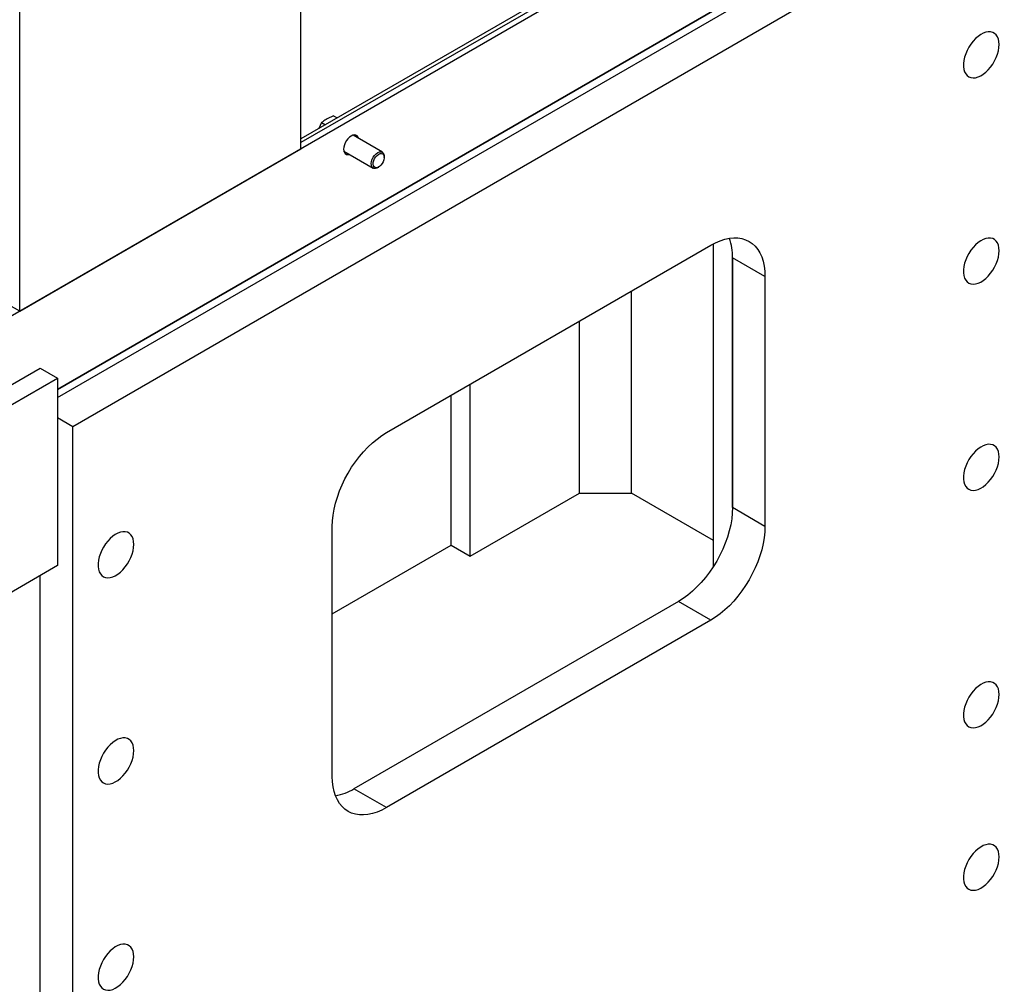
# Model space of a CAD drawing. Header units: millimetres. Extents: x 0 to 25230, y 0 to 17820.
# Tile 69 of 214: x 10058 to 10702, y 9910 to 10540. Entities that reach past the tile are written whole.
import ezdxf

# ---------------------------------------------------------------- set-up
doc = ezdxf.new("R2010")
doc.units = ezdxf.units.MM
doc.linetypes.add('SLD-Sólida', pattern=[0])
doc.layers.add('REFERÊNCIAS', color=9, linetype='SLD-Sólida')

msp = doc.modelspace()

# ---------------------------------------------------------------- linework, layer by layer
at = {"layer": 'REFERÊNCIAS', "linetype": 'SLD-Sólida', "lineweight": 25, "ltscale": 30}
for p, q in [((11697.72, 11295.84), (7513.06, 8880.09)), ((10582.66, 10658.61), (10241.78, 10461.82)), ((10584.71, 10657.42), (10241.78, 10459.46)), ((10241.78, 10455.35), (10241.78, 10653.77)), ((10082.69, 10298.18), (10693.63, 10650.87)), ((10082.69, 10298.18), (10693.63, 10650.87)), ((10693.63, 10650.87), (10082.69, 10298.18)), ((10082.69, 10292.84), (10693.63, 10645.53)), ((10092.58, 10274.06), (10714.84, 10633.28)), ((10057.94, 10349.22), (10057.94, 10547.64)), ((10255.31, 10472.46), (10253.54, 10468.61)), ((10255.31, 10472.46), (10257.75, 10471.04)), ((10263.06, 10476.93), (10258.91, 10474.86)), ((10263.06, 10476.93), (10265.51, 10475.52)), ((10295, 10453.19), (10275.84, 10464.25)), ((10057.94, 10349.22), (10241.78, 10455.35)), ((10269.84, 10453.86), (10289, 10442.8)), ((10296.24, 10449.73), (10296.24, 10450.44)), ((10292, 10443.09), (10292.62, 10443.45)), ((10297.65, 10269.96), (10509.78, 10392.42)), ((10511.55, 10182.77), (10511.55, 10393.39)), ((10545.13, 10372), (10523.92, 10384.25)), ((10523.92, 10384.25), (10523.92, 10220.94)), ((10523.92, 10220.94), (10523.92, 10384.25)), ((10545.13, 10372), (10545.13, 10208.7)), ((10057.94, 10349.22), (10045.56, 10356.36)), ((10457.81, 10230.51), (10457.81, 10362.42)), ((10423.86, 10230.51), (10423.86, 10342.82)), ((9137.99, 9773.23), (10071.37, 10312.06)), ((10071.37, 10312.06), (10082.69, 10305.53)), ((9149.3, 9766.7), (10082.69, 10305.53)), ((10082.69, 10305.53), (10082.69, 10183.05)), ((10352.45, 10189.28), (10352.45, 10301.59)), ((10340.07, 10196.43), (10340.07, 10294.45)), ((10082.69, 10279.78), (10092.58, 10274.06)), ((10092.58, 9163.57), (10092.58, 10274.06)), ((10352.45, 10189.28), (10423.86, 10230.51)), ((10423.86, 10230.51), (10457.81, 10230.51)), ((10511.55, 10199.49), (10457.81, 10230.51)), ((10545.13, 10208.7), (10523.92, 10220.94)), ((10262.29, 10045.41), (10262.29, 10208.72)), ((10262.29, 10151.53), (10340.07, 10196.43)), ((10340.07, 10196.43), (10352.45, 10189.28)), ((10082.69, 10183.05), (9159.2, 9649.94)), ((10071.37, 9175.81), (10071.37, 10176.52)), ((10488.56, 10159.7), (10276.43, 10037.24)), ((10509.78, 10147.46), (10488.56, 10159.7)), ((10509.78, 10147.46), (10297.65, 10025)), ((10297.65, 10025), (10276.43, 10037.24))]:
    msp.add_line(p, q, dxfattribs=at)
at = {"layer": 'REFERÊNCIAS', "linetype": 'SLD-Sólida', "lineweight": 25, "ltscale": 30, "flags": 128}
for points in [[(10698.22, 10523.5), (10698.1, 10525.39), (10697.73, 10527.09), (10697.12, 10528.58), (10696.28, 10529.81), (10695.24, 10530.77), (10694.02, 10531.43), (10692.63, 10531.77), (10691.12, 10531.8), (10689.51, 10531.5), (10687.83, 10530.89), (10686.13, 10529.98), (10684.44, 10528.79), (10682.79, 10527.34), (10681.22, 10525.66), (10679.77, 10523.8), (10678.46, 10521.79), (10677.32, 10519.67), (10676.38, 10517.48), (10675.66, 10515.28), (10675.17, 10513.12), (10674.92, 10511.03), (10674.92, 10509.06), (10675.17, 10507.26), (10675.66, 10505.66), (10676.38, 10504.3), (10677.32, 10503.2), (10678.46, 10502.39), (10679.77, 10501.89), (10681.22, 10501.7), (10682.79, 10501.84), (10684.44, 10502.29), (10686.13, 10503.05), (10687.83, 10504.11), (10689.51, 10505.43), (10691.12, 10507), (10692.63, 10508.77), (10694.02, 10510.72), (10695.24, 10512.79), (10696.28, 10514.95), (10697.12, 10517.14), (10697.73, 10519.33), (10698.1, 10521.46), (10698.22, 10523.5)], [(10279.49, 10462.14), (10279.14, 10463.07), (10278.55, 10463.82), (10277.76, 10464.27), (10276.82, 10464.41), (10275.77, 10464.23), (10274.66, 10463.74), (10273.56, 10462.96), (10272.51, 10461.92), (10271.57, 10460.7), (10270.78, 10459.34), (10270.19, 10457.91), (10269.82, 10456.48), (10269.7, 10455.13), (10269.82, 10453.93), (10270.19, 10452.93), (10270.78, 10452.18), (10271.57, 10451.73), (10272.51, 10451.59), (10273.49, 10451.75)], [(10279.45, 10462.17), (10279.11, 10463.07), (10278.52, 10463.81), (10277.73, 10464.26), (10276.79, 10464.4), (10275.75, 10464.22), (10274.65, 10463.73), (10274.65, 10463.73)], [(10269.7, 10455.15), (10269.82, 10453.95), (10270.19, 10452.96), (10270.78, 10452.21), (10271.56, 10451.76), (10272.5, 10451.62), (10273.45, 10451.77)], [(10292, 10443.09), (10291.47, 10442.82), (10290.44, 10442.54), (10289.51, 10442.59), (10288.73, 10442.98), (10288.16, 10443.69), (10287.83, 10444.67), (10287.77, 10445.86), (10287.97, 10447.18), (10288.42, 10448.55), (10289.1, 10449.89), (10289.96, 10451.11), (10290.95, 10452.13), (10292, 10452.89), (10292, 10452.89)], [(10292, 10452.89), (10293.06, 10453.35), (10294.05, 10453.47), (10294.91, 10453.24), (10295.58, 10452.69), (10296.04, 10451.84), (10296.24, 10450.74), (10296.24, 10450.44)], [(10292.62, 10451.82), (10293.6, 10452.23), (10294.5, 10452.3), (10295.27, 10452.02), (10295.84, 10451.42), (10296.17, 10450.53), (10296.24, 10449.44), (10296.04, 10448.21), (10295.58, 10446.93), (10294.91, 10445.71), (10294.06, 10444.63), (10293.11, 10443.77), (10292.13, 10443.2), (10291.18, 10442.96), (10290.33, 10443.07), (10289.66, 10443.51), (10289.21, 10444.26), (10289.01, 10445.26), (10289.07, 10446.44), (10289.4, 10447.7), (10289.97, 10448.96), (10290.74, 10450.12), (10291.64, 10451.1), (10292.62, 10451.82)], [(10509.78, 10392.42), (10512.86, 10394.04), (10515.92, 10395.34), (10518.93, 10396.31), (10521.87, 10396.94), (10524.72, 10397.22), (10527.46, 10397.16), (10530.06, 10396.74), (10532.5, 10395.99), (10534.78, 10394.89), (10536.86, 10393.47), (10538.74, 10391.73), (10540.4, 10389.68), (10541.82, 10387.35), (10543, 10384.74), (10543.93, 10381.87), (10544.6, 10378.78), (10545, 10375.48), (10545.13, 10372)], [(10698.22, 10388.77), (10698.1, 10390.66), (10697.73, 10392.36), (10697.12, 10393.85), (10696.28, 10395.08), (10695.24, 10396.04), (10694.02, 10396.7), (10692.63, 10397.04), (10691.12, 10397.07), (10689.51, 10396.77), (10687.83, 10396.16), (10686.13, 10395.25), (10684.44, 10394.06), (10682.79, 10392.61), (10681.22, 10390.94), (10679.77, 10389.07), (10678.46, 10387.06), (10677.32, 10384.94), (10676.38, 10382.75), (10675.66, 10380.56), (10675.17, 10378.39), (10674.92, 10376.3), (10674.92, 10374.33), (10675.17, 10372.53), (10675.66, 10370.93), (10676.38, 10369.57), (10677.32, 10368.47), (10678.46, 10367.66), (10679.77, 10367.16), (10681.22, 10366.97), (10682.79, 10367.11), (10684.44, 10367.56), (10686.13, 10368.32), (10687.83, 10369.38), (10689.51, 10370.7), (10691.12, 10372.27), (10692.63, 10374.04), (10694.02, 10375.99), (10695.24, 10378.06), (10696.28, 10380.22), (10697.12, 10382.41), (10697.73, 10384.6), (10698.1, 10386.74), (10698.22, 10388.77)], [(10262.29, 10208.72), (10262.42, 10212.36), (10262.83, 10216.12), (10263.49, 10219.98), (10264.42, 10223.92), (10265.6, 10227.89), (10267.03, 10231.87), (10268.68, 10235.83), (10270.56, 10239.74), (10272.65, 10243.57), (10274.92, 10247.29), (10277.37, 10250.87), (10279.97, 10254.28), (10282.7, 10257.51), (10285.55, 10260.52), (10288.49, 10263.29), (10291.51, 10265.79), (10294.56, 10268.02), (10297.65, 10269.96)], [(10698.22, 10254.04), (10698.1, 10255.93), (10697.73, 10257.64), (10697.12, 10259.12), (10696.28, 10260.36), (10695.24, 10261.31), (10694.02, 10261.97), (10692.63, 10262.31), (10691.12, 10262.34), (10689.51, 10262.04), (10687.83, 10261.43), (10686.13, 10260.52), (10684.44, 10259.33), (10682.79, 10257.88), (10681.22, 10256.21), (10679.77, 10254.34), (10678.46, 10252.33), (10677.32, 10250.21), (10676.38, 10248.02), (10675.66, 10245.83), (10675.17, 10243.66), (10674.92, 10241.57), (10674.92, 10239.6), (10675.17, 10237.8), (10675.66, 10236.2), (10676.38, 10234.84), (10677.32, 10233.74), (10678.46, 10232.93), (10679.77, 10232.43), (10681.22, 10232.24), (10682.79, 10232.38), (10684.44, 10232.83), (10686.13, 10233.59), (10687.83, 10234.65), (10689.51, 10235.97), (10691.12, 10237.54), (10692.63, 10239.31), (10694.02, 10241.26), (10695.24, 10243.33), (10696.28, 10245.49), (10697.12, 10247.68), (10697.73, 10249.87), (10698.1, 10252.01), (10698.22, 10254.04)], [(10523.92, 10220.94), (10523.79, 10217.31), (10523.38, 10213.54), (10522.72, 10209.68), (10521.79, 10205.75), (10520.61, 10201.77), (10519.18, 10197.79), (10517.53, 10193.83), (10515.65, 10189.92), (10513.56, 10186.09), (10511.29, 10182.38), (10508.84, 10178.79), (10506.24, 10175.38), (10503.51, 10172.15), (10500.66, 10169.15), (10497.72, 10166.38), (10494.7, 10163.87), (10491.65, 10161.64), (10488.56, 10159.7)], [(10545.13, 10208.7), (10545, 10205.06), (10544.6, 10201.3), (10543.93, 10197.43), (10543, 10193.5), (10541.82, 10189.53), (10540.4, 10185.55), (10538.74, 10181.59), (10536.86, 10177.68), (10534.78, 10173.85), (10532.5, 10170.13), (10530.06, 10166.55), (10527.46, 10163.13), (10524.72, 10159.91), (10521.87, 10156.9), (10518.93, 10154.13), (10515.92, 10151.62), (10512.86, 10149.39), (10509.78, 10147.46)], [(10132.54, 10196.93), (10132.41, 10198.82), (10132.04, 10200.53), (10131.43, 10202.02), (10130.6, 10203.25), (10129.56, 10204.21), (10128.33, 10204.86), (10126.95, 10205.21), (10125.43, 10205.23), (10123.82, 10204.94), (10122.14, 10204.33), (10120.44, 10203.42), (10118.75, 10202.22), (10117.1, 10200.78), (10115.53, 10199.1), (10114.08, 10197.24), (10112.77, 10195.22), (10111.63, 10193.1), (10110.69, 10190.92), (10109.97, 10188.72), (10109.48, 10186.55), (10109.23, 10184.47), (10109.23, 10182.5), (10109.48, 10180.7), (10109.97, 10179.1), (10110.69, 10177.73), (10111.63, 10176.63), (10112.77, 10175.83), (10114.08, 10175.32), (10115.53, 10175.14), (10117.1, 10175.27), (10118.75, 10175.73), (10120.44, 10176.49), (10122.14, 10177.54), (10123.82, 10178.87), (10125.43, 10180.43), (10126.95, 10182.21), (10128.33, 10184.15), (10129.56, 10186.22), (10130.6, 10188.38), (10131.43, 10190.58), (10132.04, 10192.77), (10132.41, 10194.9), (10132.54, 10196.93)], [(10698.22, 10098.9), (10698.1, 10100.79), (10697.73, 10102.49), (10697.12, 10103.98), (10696.28, 10105.21), (10695.24, 10106.17), (10694.02, 10106.83), (10692.63, 10107.17), (10691.12, 10107.2), (10689.51, 10106.9), (10687.83, 10106.29), (10686.13, 10105.38), (10684.44, 10104.19), (10682.79, 10102.74), (10681.22, 10101.06), (10679.77, 10099.2), (10678.46, 10097.19), (10677.32, 10095.06), (10676.38, 10092.88), (10675.66, 10090.68), (10675.17, 10088.52), (10674.92, 10086.43), (10674.92, 10084.46), (10675.17, 10082.66), (10675.66, 10081.06), (10676.38, 10079.69), (10677.32, 10078.6), (10678.46, 10077.79), (10679.77, 10077.28), (10681.22, 10077.1), (10682.79, 10077.24), (10684.44, 10077.69), (10686.13, 10078.45), (10687.83, 10079.51), (10689.51, 10080.83), (10691.12, 10082.4), (10692.63, 10084.17), (10694.02, 10086.11), (10695.24, 10088.19), (10696.28, 10090.34), (10697.12, 10092.54), (10697.73, 10094.73), (10698.1, 10096.86), (10698.22, 10098.9)], [(10132.54, 10062.21), (10132.41, 10064.1), (10132.04, 10065.8), (10131.43, 10067.29), (10130.6, 10068.52), (10129.56, 10069.48), (10128.33, 10070.13), (10126.95, 10070.48), (10125.43, 10070.5), (10123.82, 10070.21), (10122.14, 10069.6), (10120.44, 10068.69), (10118.75, 10067.5), (10117.1, 10066.05), (10115.53, 10064.37), (10114.08, 10062.51), (10112.77, 10060.49), (10111.63, 10058.37), (10110.69, 10056.19), (10109.97, 10053.99), (10109.48, 10051.83), (10109.23, 10049.74), (10109.23, 10047.77), (10109.48, 10045.97), (10109.97, 10044.37), (10110.69, 10043), (10111.63, 10041.9), (10112.77, 10041.1), (10114.08, 10040.59), (10115.53, 10040.41), (10117.1, 10040.54), (10118.75, 10041), (10120.44, 10041.76), (10122.14, 10042.81), (10123.82, 10044.14), (10125.43, 10045.7), (10126.95, 10047.48), (10128.33, 10049.42), (10129.56, 10051.5), (10130.6, 10053.65), (10131.43, 10055.85), (10132.04, 10058.04), (10132.41, 10060.17), (10132.54, 10062.21)], [(10297.65, 10025), (10294.56, 10023.37), (10291.51, 10022.07), (10288.49, 10021.11), (10285.55, 10020.48), (10282.7, 10020.2), (10279.97, 10020.26), (10277.37, 10020.67), (10274.92, 10021.43), (10272.65, 10022.52), (10270.56, 10023.95), (10268.68, 10025.69), (10267.03, 10027.73), (10265.6, 10030.07), (10264.42, 10032.68), (10263.49, 10035.54), (10262.83, 10038.63), (10262.42, 10041.93), (10262.29, 10045.41)], [(10698.22, 9992.75), (10698.1, 9994.64), (10697.73, 9996.34), (10697.12, 9997.83), (10696.28, 9999.06), (10695.24, 10000.02), (10694.02, 10000.68), (10692.63, 10001.02), (10691.12, 10001.05), (10689.51, 10000.75), (10687.83, 10000.14), (10686.13, 9999.23), (10684.44, 9998.04), (10682.79, 9996.59), (10681.22, 9994.91), (10679.77, 9993.05), (10678.46, 9991.04), (10677.32, 9988.91), (10676.38, 9986.73), (10675.66, 9984.53), (10675.17, 9982.37), (10674.92, 9980.28), (10674.92, 9978.31), (10675.17, 9976.51), (10675.66, 9974.91), (10676.38, 9973.54), (10677.32, 9972.45), (10678.46, 9971.64), (10679.77, 9971.13), (10681.22, 9970.95), (10682.79, 9971.09), (10684.44, 9971.54), (10686.13, 9972.3), (10687.83, 9973.36), (10689.51, 9974.68), (10691.12, 9976.25), (10692.63, 9978.02), (10694.02, 9979.96), (10695.24, 9982.04), (10696.28, 9984.19), (10697.12, 9986.39), (10697.73, 9988.58), (10698.1, 9990.71), (10698.22, 9992.75)], [(10132.54, 9927.48), (10132.41, 9929.37), (10132.04, 9931.07), (10131.43, 9932.56), (10130.6, 9933.79), (10129.56, 9934.75), (10128.33, 9935.41), (10126.95, 9935.75), (10125.43, 9935.77), (10123.82, 9935.48), (10122.14, 9934.87), (10120.44, 9933.96), (10118.75, 9932.77), (10117.1, 9931.32), (10115.53, 9929.64), (10114.08, 9927.78), (10112.77, 9925.77), (10111.63, 9923.64), (10110.69, 9921.46), (10109.97, 9919.26), (10109.48, 9917.1), (10109.23, 9915.01), (10109.23, 9913.04), (10109.48, 9911.24), (10109.97, 9909.64), (10110.69, 9908.27), (10111.63, 9907.18), (10112.77, 9906.37), (10114.08, 9905.86), (10115.53, 9905.68), (10117.1, 9905.81), (10118.75, 9906.27), (10120.44, 9907.03), (10122.14, 9908.09), (10123.82, 9909.41), (10125.43, 9910.98), (10126.95, 9912.75), (10128.33, 9914.69), (10129.56, 9916.77), (10130.6, 9918.92), (10131.43, 9921.12), (10132.04, 9923.31), (10132.41, 9925.44), (10132.54, 9927.48)]]:
    msp.add_lwpolyline(points, dxfattribs=at)
at = {"layer": 'REFERÊNCIAS', "linetype": 'SLD-Sólida', "lineweight": 25, "ltscale": 900}
for centre, radius, start, end in [((10488.35, 10384.84), 35.58, 359.04824, 19.86292), ((10258.14, 10067.75), 35.57, 280.14106, 300.94882)]:
    msp.add_arc(centre, radius, start, end, dxfattribs=at)
at = {"layer": 'REFERÊNCIAS', "linetype": 'SLD-Sólida', "lineweight": 25, "ltscale": 30}
msp.add_open_spline([(10258.91, 10474.86), (10257.97, 10474.28), (10256.71, 10473.51), (10255.59, 10472.67), (10255.31, 10472.46)], degree=3, knots=[0, 0, 0, 0, 0.748327, 1, 1, 1, 1], dxfattribs=at)

doc.saveas('drawing.dxf')
